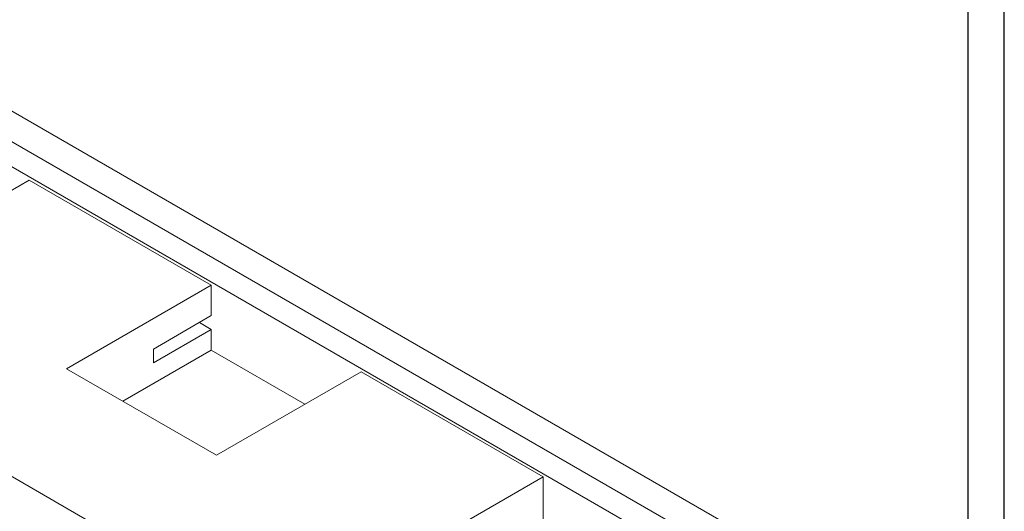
# Model space of a CAD drawing. Header units: millimetres. Extents: x 0 to 1189, y 0 to 841.
# Tile 8 of 10: x 984 to 1189, y 361 to 463. Entities that reach past the tile are written whole.
import ezdxf

# ---------------------------------------------------------------- set-up
doc = ezdxf.new("R2010")
doc.units = ezdxf.units.MM
doc.layers.add('FORMATO', color=7, linetype='Continuous')

msp = doc.modelspace()

# ---------------------------------------------------------------- linework, layer by layer
at = {"color": 7, "linetype": 'Continuous', "lineweight": 15}
for p, q in [((1144.78, 350.28), (950.33, 462.54)), ((1139.27, 347.1), (944.81, 459.35)), ((1137, 343.18), (942.55, 455.43)), ((986.39, 429.47), (931.24, 397.63)), ((1024.22, 407.63), (986.39, 429.47)), ((994.17, 390.28), (1024.22, 407.63)), ((1024.22, 401.31), (1024.22, 407.63)), ((1012.2, 394.37), (1024.22, 401.31)), ((1021.75, 399.88), (1024.22, 398.46)), ((1024.22, 398.46), (1012.2, 391.52)), ((1024.22, 394.16), (1024.22, 398.46)), ((1005.84, 383.55), (1024.22, 394.16)), ((1012.2, 391.52), (1012.2, 394.37)), ((1024.22, 394.16), (1043.66, 382.94)), ((1025.28, 372.32), (994.17, 390.28)), ((1055.33, 389.67), (1025.28, 372.32)), ((1093.16, 367.83), (1055.33, 389.67)), ((964.47, 378.45), (1004.78, 355.18)), ((1038.01, 335.99), (1093.16, 367.83)), ((1093.16, 367.83), (1093.16, 347.42))]:
    msp.add_line(p, q, dxfattribs=at)
at = {"layer": 'FORMATO'}
for p, q in [((1189, 0), (1189, 841)), ((1181.52, 5), (1181.52, 831))]:
    msp.add_line(p, q, dxfattribs=at)

doc.saveas('drawing.dxf')
